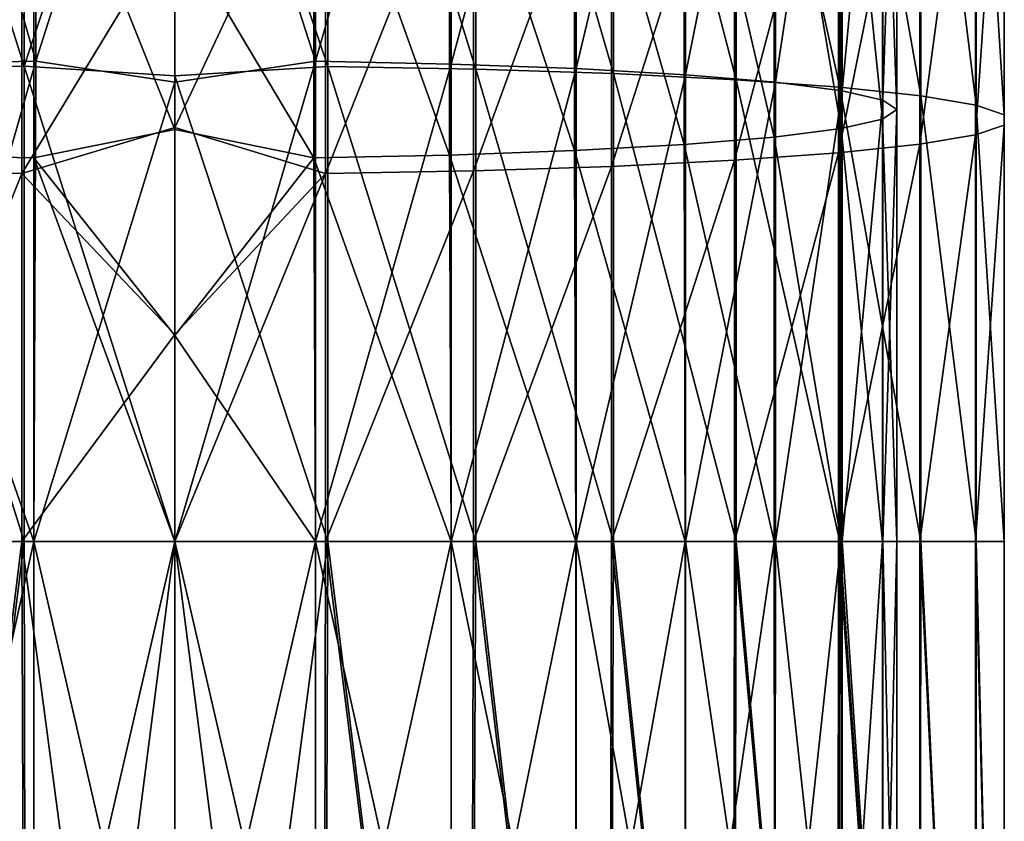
# Model space of a CAD drawing. Header units: millimetres. Extents: x -198 to 325, y 0 to 239.
# Tile 232 of 256: x 147 to 165, y 78 to 93. Entities that reach past the tile are written whole.
import ezdxf

# ---------------------------------------------------------------- set-up
doc = ezdxf.new("R2010")
doc.units = ezdxf.units.MM
doc.header["$LTSCALE"] = 65.185185
for name, color, linetype in [('654', 7, 'CONTINUOUS'), ('655', 7, 'CONTINUOUS'), ('656', 7, 'CONTINUOUS'), ('657', 7, 'CONTINUOUS'), ('658', 7, 'CONTINUOUS'), ('659', 7, 'CONTINUOUS'), ('660', 7, 'CONTINUOUS'), ('661', 7, 'CONTINUOUS')]:
    doc.layers.add(name, color=color, linetype=linetype)

msp = doc.modelspace()

# ---------------------------------------------------------------- linework, layer by layer
at = {"layer": '654', "color": 7, "linetype": 'CONTINUOUS', "true_color": 0xe0f2ff}
for points in [[(152.539, 72.5, 12.75), (150, 72.5, 13), (152.536, 83.5, 12.75), (152.539, 72.5, 12.75)], [(152.536, 83.5, 12.75), (150, 72.5, 13), (150, 83.5, 13), (152.536, 83.5, 12.75)], [(150, 72.5, -13), (152.539, 72.5, -12.75), (150, 83.5, -13), (150, 72.5, -13)], [(150, 83.5, -13), (152.539, 72.5, -12.75), (152.536, 83.5, -12.75), (150, 83.5, -13)], [(154.975, 83.5, 12.01), (152.539, 72.5, 12.75), (152.536, 83.5, 12.75), (154.975, 83.5, 12.01)], [(152.539, 72.5, -12.75), (154.977, 72.5, -12.009), (152.536, 83.5, -12.75), (152.539, 72.5, -12.75)], [(152.536, 83.5, -12.75), (154.977, 72.5, -12.009), (154.977, 83.5, -12.009), (152.536, 83.5, -12.75)], [(154.977, 72.5, 12.009), (152.539, 72.5, 12.75), (154.975, 83.5, 12.01), (154.977, 72.5, 12.009)], [(157.222, 83.5, 10.809), (154.977, 72.5, 12.009), (154.975, 83.5, 12.01), (157.222, 83.5, 10.809)], [(157.223, 72.5, 10.808), (154.977, 72.5, 12.009), (157.222, 83.5, 10.809), (157.223, 72.5, 10.808)], [(154.977, 72.5, -12.009), (157.223, 72.5, -10.808), (154.977, 83.5, -12.009), (154.977, 72.5, -12.009)], [(154.977, 83.5, -12.009), (157.223, 72.5, -10.808), (157.227, 83.5, -10.806), (154.977, 83.5, -12.009)], [(159.192, 83.5, 9.192), (157.223, 72.5, 10.808), (157.222, 83.5, 10.809), (159.192, 83.5, 9.192)], [(159.192, 72.5, 9.192), (157.223, 72.5, 10.808), (159.192, 83.5, 9.192), (159.192, 72.5, 9.192)], [(157.223, 72.5, -10.808), (159.192, 72.5, -9.192), (157.227, 83.5, -10.806), (157.223, 72.5, -10.808)], [(157.227, 83.5, -10.806), (159.192, 72.5, -9.192), (159.198, 83.5, -9.187), (157.227, 83.5, -10.806)], [(160.808, 72.5, 7.223), (159.192, 72.5, 9.192), (160.795, 83.5, 7.244), (160.808, 72.5, 7.223)], [(160.795, 83.5, 7.244), (159.192, 72.5, 9.192), (159.192, 83.5, 9.192), (160.795, 83.5, 7.244)], [(159.192, 72.5, -9.192), (160.808, 72.5, -7.223), (159.198, 83.5, -9.187), (159.192, 72.5, -9.192)], [(159.198, 83.5, -9.187), (160.808, 72.5, -7.223), (160.815, 83.5, -7.214), (159.198, 83.5, -9.187)], [(162.002, 83.5, 4.996), (160.808, 72.5, 7.223), (160.795, 83.5, 7.244), (162.002, 83.5, 4.996)], [(162.009, 72.5, 4.977), (160.808, 72.5, 7.223), (162.002, 83.5, 4.996), (162.009, 72.5, 4.977)], [(160.808, 72.5, -7.223), (162.009, 72.5, -4.977), (160.815, 83.5, -7.214), (160.808, 72.5, -7.223)], [(160.815, 83.5, -7.214), (162.009, 72.5, -4.977), (162.015, 83.5, -4.963), (160.815, 83.5, -7.214)], [(162.746, 83.5, 2.556), (162.009, 72.5, 4.977), (162.002, 83.5, 4.996), (162.746, 83.5, 2.556)], [(162.75, 72.5, 2.538), (162.009, 72.5, 4.977), (162.746, 83.5, 2.556), (162.75, 72.5, 2.538)], [(162.009, 72.5, -4.977), (162.75, 72.5, -2.538), (162.015, 83.5, -4.963), (162.009, 72.5, -4.977)], [(162.015, 83.5, -4.963), (162.75, 72.5, -2.538), (162.753, 83.5, -2.521), (162.015, 83.5, -4.963)], [(163, 83.5, 0.018), (162.75, 72.5, 2.538), (162.746, 83.5, 2.556), (163, 83.5, 0.018)], [(163, 72.5), (162.75, 72.5, 2.538), (163, 83.5, 0.018), (163, 72.5)], [(162.75, 72.5, -2.538), (163, 72.5), (162.753, 83.5, -2.521), (162.75, 72.5, -2.538)], [(162.753, 83.5, -2.521), (163, 72.5), (163, 83.5, 0.018), (162.753, 83.5, -2.521)]]:
    msp.add_3dface(points, dxfattribs=at)
at = {"layer": '655', "color": 7, "linetype": 'CONTINUOUS', "true_color": 0xe0f2ff}
for points in [[(145.023, 72.5, -12.009), (147.461, 72.5, -12.75), (145.025, 83.5, -12.01), (145.023, 72.5, -12.009)], [(147.461, 72.5, 12.75), (145.023, 72.5, 12.009), (147.464, 83.5, 12.75), (147.461, 72.5, 12.75)], [(147.464, 83.5, 12.75), (145.023, 72.5, 12.009), (145.023, 83.5, 12.009), (147.464, 83.5, 12.75)], [(145.025, 83.5, -12.01), (147.461, 72.5, -12.75), (147.464, 83.5, -12.75), (145.025, 83.5, -12.01)], [(150, 83.5, 13), (150, 72.5, 13), (147.461, 72.5, 12.75), (150, 83.5, 13)], [(147.461, 72.5, -12.75), (150, 72.5, -13), (147.464, 83.5, -12.75), (147.461, 72.5, -12.75)], [(150, 83.5, 13), (147.461, 72.5, 12.75), (147.464, 83.5, 12.75), (150, 83.5, 13)], [(150, 72.5, -13), (150, 83.5, -13), (147.464, 83.5, -12.75), (150, 72.5, -13)]]:
    msp.add_3dface(points, dxfattribs=at)
at = {"layer": '656', "color": 7, "linetype": 'CONTINUOUS', "true_color": 0xe0f2ff}
for points in [[(144.579, 83.5, 13.986), (144.68, 62.7, 14.025), (147.244, 83.5, 14.745), (144.579, 83.5, 13.986)], [(147.285, 83.5, -14.752), (144.688, 62.7, -14.028), (144.618, 83.5, -14.001), (147.285, 83.5, -14.752)], [(144.68, 62.7, 14.025), (147.325, 62.7, 14.76), (147.244, 83.5, 14.745), (144.68, 62.7, 14.025)], [(147.33, 62.7, -14.76), (144.688, 62.7, -14.028), (147.285, 83.5, -14.752), (147.33, 62.7, -14.76)], [(147.325, 62.7, 14.76), (150, 62.7, 15), (147.244, 83.5, 14.745), (147.325, 62.7, 14.76)], [(147.244, 83.5, 14.745), (150, 62.7, 15), (150, 83.5, 15), (147.244, 83.5, 14.745)], [(150, 83.5, -15), (147.33, 62.7, -14.76), (147.285, 83.5, -14.752), (150, 83.5, -15)], [(150, 62.7, -15), (147.33, 62.7, -14.76), (150, 83.5, -15), (150, 62.7, -15)]]:
    msp.add_3dface(points, dxfattribs=at)
at = {"layer": '657', "color": 7, "linetype": 'CONTINUOUS', "true_color": 0xe0f2ff}
for points in [[(150, 83.5, 15), (150, 62.7, 15), (152.67, 62.7, 14.76), (150, 83.5, 15)], [(150, 62.7, -15), (150, 83.5, -15), (152.756, 83.5, -14.745), (150, 62.7, -15)], [(152.675, 62.7, -14.76), (150, 62.7, -15), (152.756, 83.5, -14.745), (152.675, 62.7, -14.76)], [(150, 83.5, 15), (152.67, 62.7, 14.76), (152.715, 83.5, 14.752), (150, 83.5, 15)], [(152.67, 62.7, 14.76), (155.312, 62.7, 14.028), (152.715, 83.5, 14.752), (152.67, 62.7, 14.76)], [(155.32, 62.7, -14.025), (152.675, 62.7, -14.76), (152.756, 83.5, -14.745), (155.32, 62.7, -14.025)], [(152.715, 83.5, 14.752), (155.312, 62.7, 14.028), (155.382, 83.5, 14.001), (152.715, 83.5, 14.752)], [(155.421, 83.5, -13.986), (155.32, 62.7, -14.025), (152.756, 83.5, -14.745), (155.421, 83.5, -13.986)], [(155.312, 62.7, 14.028), (157.81, 62.7, 12.806), (155.382, 83.5, 14.001), (155.312, 62.7, 14.028)], [(157.819, 62.7, -12.801), (155.32, 62.7, -14.025), (155.421, 83.5, -13.986), (157.819, 62.7, -12.801)], [(155.382, 83.5, 14.001), (157.81, 62.7, 12.806), (157.866, 83.5, 12.772), (155.382, 83.5, 14.001)], [(157.901, 83.5, -12.75), (157.819, 62.7, -12.801), (155.421, 83.5, -13.986), (157.901, 83.5, -12.75)], [(157.81, 62.7, 12.806), (160.049, 62.7, 11.137), (157.866, 83.5, 12.772), (157.81, 62.7, 12.806)], [(160.056, 62.7, -11.13), (157.819, 62.7, -12.801), (157.901, 83.5, -12.75), (160.056, 62.7, -11.13)], [(157.866, 83.5, 12.772), (160.049, 62.7, 11.137), (160.081, 83.5, 11.108), (157.866, 83.5, 12.772)], [(160.112, 83.5, -11.08), (160.056, 62.7, -11.13), (157.901, 83.5, -12.75), (160.112, 83.5, -11.08)], [(160.049, 62.7, 11.137), (161.935, 62.7, 9.086), (160.081, 83.5, 11.108), (160.049, 62.7, 11.137)], [(161.941, 62.7, -9.079), (160.056, 62.7, -11.13), (160.112, 83.5, -11.08), (161.941, 62.7, -9.079)], [(160.081, 83.5, 11.108), (161.935, 62.7, 9.086), (161.952, 83.5, 9.064), (160.081, 83.5, 11.108)], [(161.977, 83.5, -9.031), (161.941, 62.7, -9.079), (160.112, 83.5, -11.08), (161.977, 83.5, -9.031)], [(161.935, 62.7, 9.086), (163.406, 62.7, 6.729), (161.952, 83.5, 9.064), (161.935, 62.7, 9.086)], [(163.41, 62.7, -6.721), (161.941, 62.7, -9.079), (161.977, 83.5, -9.031), (163.41, 62.7, -6.721)], [(161.952, 83.5, 9.064), (163.406, 62.7, 6.729), (163.415, 83.5, 6.711), (161.952, 83.5, 9.064)], [(163.434, 83.5, -6.674), (163.41, 62.7, -6.721), (161.977, 83.5, -9.031), (163.434, 83.5, -6.674)], [(163.406, 62.7, 6.729), (164.418, 62.7, 4.139), (163.415, 83.5, 6.711), (163.406, 62.7, 6.729)], [(164.42, 62.7, -4.13), (163.41, 62.7, -6.721), (163.434, 83.5, -6.674), (164.42, 62.7, -4.13)], [(163.415, 83.5, 6.711), (164.418, 62.7, 4.139), (164.421, 83.5, 4.129), (163.415, 83.5, 6.711)], [(164.432, 83.5, -4.089), (164.42, 62.7, -4.13), (163.434, 83.5, -6.674), (164.432, 83.5, -4.089)], [(164.418, 62.7, 4.139), (164.935, 62.7, 1.4), (164.421, 83.5, 4.129), (164.418, 62.7, 4.139)], [(164.935, 62.7, -1.39), (164.42, 62.7, -4.13), (164.432, 83.5, -4.089), (164.935, 62.7, -1.39)], [(164.421, 83.5, 4.129), (164.935, 62.7, 1.4), (164.934, 83.5, 1.406), (164.421, 83.5, 4.129)], [(164.938, 83.5, -1.365), (164.935, 62.7, -1.39), (164.432, 83.5, -4.089), (164.938, 83.5, -1.365)], [(164.934, 83.5, 1.406), (164.935, 62.7, 1.4), (164.938, 83.5, -1.365), (164.934, 83.5, 1.406)], [(164.935, 62.7, 1.4), (164.935, 62.7, -1.39), (164.938, 83.5, -1.365), (164.935, 62.7, 1.4)]]:
    msp.add_3dface(points, dxfattribs=at)
at = {"layer": '658', "color": 7, "linetype": 'CONTINUOUS', "true_color": 0xe0f2ff}
for points in [[(152.536, 92.144, -12.46), (152.536, 100.748, -11.59), (150, 100.001, -11.94), (152.536, 92.144, -12.46)], [(152.536, 92.144, -12.46), (154.977, 100.647, -10.856), (152.536, 100.748, -11.59), (152.536, 92.144, -12.46)], [(154.977, 92.093, -11.721), (154.977, 100.647, -10.856), (152.536, 92.144, -12.46), (154.977, 92.093, -11.721)], [(154.977, 92.093, -11.721), (157.227, 100.483, -9.664), (154.977, 100.647, -10.856), (154.977, 92.093, -11.721)], [(157.227, 92.011, -10.52), (157.227, 100.483, -9.664), (154.977, 92.093, -11.721), (157.227, 92.011, -10.52)], [(157.227, 92.011, -10.52), (159.198, 100.262, -8.06), (157.227, 100.483, -9.664), (157.227, 92.011, -10.52)], [(159.198, 91.9, -8.905), (159.198, 100.262, -8.06), (157.227, 92.011, -10.52), (159.198, 91.9, -8.905)], [(159.198, 91.9, -8.905), (160.815, 99.994, -6.105), (159.198, 100.262, -8.06), (159.198, 91.9, -8.905)], [(150, 91.767, -12.735), (152.536, 92.144, -12.46), (150, 100.001, -11.94), (150, 91.767, -12.735)], [(160.815, 91.765, -6.936), (160.815, 99.994, -6.105), (159.198, 91.9, -8.905), (160.815, 91.765, -6.936)], [(160.815, 91.765, -6.936), (162.015, 99.687, -3.875), (160.815, 99.994, -6.105), (160.815, 91.765, -6.936)], [(162.015, 91.612, -4.691), (162.015, 99.687, -3.875), (160.815, 91.765, -6.936), (162.015, 91.612, -4.691)], [(162.015, 91.612, -4.691), (162.753, 99.354, -1.456), (162.015, 99.687, -3.875), (162.015, 91.612, -4.691)], [(162.753, 91.445, -2.255), (162.753, 99.354, -1.456), (162.015, 91.612, -4.691), (162.753, 91.445, -2.255)], [(162.753, 91.445, -2.255), (163, 99.008, 1.059), (162.753, 99.354, -1.456), (162.753, 91.445, -2.255)], [(163, 91.272, 0.279), (162.746, 98.663, 3.574), (163, 99.008, 1.059), (163, 91.272, 0.279)], [(163, 91.272, 0.279), (163, 99.008, 1.059), (162.753, 91.445, -2.255), (163, 91.272, 0.279)], [(162.746, 91.098, 2.811), (162.002, 98.33, 5.991), (162.746, 98.663, 3.574), (162.746, 91.098, 2.811)], [(162.746, 91.098, 2.811), (162.746, 98.663, 3.574), (163, 91.272, 0.279), (162.746, 91.098, 2.811)], [(162.002, 90.932, 5.245), (160.795, 98.024, 8.218), (162.002, 98.33, 5.991), (162.002, 90.932, 5.245)], [(162.002, 90.932, 5.245), (162.002, 98.33, 5.991), (162.746, 91.098, 2.811), (162.002, 90.932, 5.245)], [(160.795, 90.778, 7.487), (159.173, 97.756, 10.168), (160.795, 98.024, 8.218), (160.795, 90.778, 7.487)], [(160.795, 90.778, 7.487), (160.795, 98.024, 8.218), (162.002, 90.932, 5.245), (160.795, 90.778, 7.487)], [(159.173, 90.644, 9.451), (157.197, 97.536, 11.767), (159.173, 97.756, 10.168), (159.173, 90.644, 9.451)], [(159.173, 90.644, 9.451), (159.173, 97.756, 10.168), (160.795, 90.778, 7.487), (159.173, 90.644, 9.451)], [(157.197, 90.534, 11.062), (154.944, 97.373, 12.953), (157.197, 97.536, 11.767), (157.197, 90.534, 11.062)], [(157.197, 90.534, 11.062), (157.197, 97.536, 11.767), (159.173, 90.644, 9.451), (157.197, 90.534, 11.062)], [(154.944, 90.452, 12.256), (152.501, 97.274, 13.68), (154.944, 97.373, 12.953), (154.944, 90.452, 12.256)], [(154.944, 90.452, 12.256), (154.944, 97.373, 12.953), (157.197, 90.534, 11.062), (154.944, 90.452, 12.256)], [(152.501, 90.402, 12.988), (150, 94.61, 13.601), (152.501, 97.274, 13.68), (152.501, 90.402, 12.988)], [(152.501, 90.402, 12.988), (152.501, 97.274, 13.68), (154.944, 90.452, 12.256), (152.501, 90.402, 12.988)], [(150, 90.914, 13.267), (150, 94.61, 13.601), (152.501, 90.402, 12.988), (150, 90.914, 13.267)], [(150, 83.5, -13), (152.536, 83.5, -12.75), (152.536, 92.144, -12.46), (150, 83.5, -13)], [(150, 83.5, -13), (152.536, 92.144, -12.46), (150, 91.767, -12.735), (150, 83.5, -13)], [(152.536, 83.5, -12.75), (154.977, 92.093, -11.721), (152.536, 92.144, -12.46), (152.536, 83.5, -12.75)], [(152.536, 83.5, -12.75), (154.977, 83.5, -12.009), (154.977, 92.093, -11.721), (152.536, 83.5, -12.75)], [(154.977, 83.5, -12.009), (157.227, 92.011, -10.52), (154.977, 92.093, -11.721), (154.977, 83.5, -12.009)], [(154.977, 83.5, -12.009), (157.227, 83.5, -10.806), (157.227, 92.011, -10.52), (154.977, 83.5, -12.009)], [(157.227, 83.5, -10.806), (159.198, 91.9, -8.905), (157.227, 92.011, -10.52), (157.227, 83.5, -10.806)], [(157.227, 83.5, -10.806), (159.198, 83.5, -9.187), (159.198, 91.9, -8.905), (157.227, 83.5, -10.806)], [(159.198, 83.5, -9.187), (160.815, 91.765, -6.936), (159.198, 91.9, -8.905), (159.198, 83.5, -9.187)], [(159.198, 83.5, -9.187), (160.815, 83.5, -7.214), (160.815, 91.765, -6.936), (159.198, 83.5, -9.187)], [(160.815, 83.5, -7.214), (162.015, 91.612, -4.691), (160.815, 91.765, -6.936), (160.815, 83.5, -7.214)], [(160.815, 83.5, -7.214), (162.015, 83.5, -4.963), (162.015, 91.612, -4.691), (160.815, 83.5, -7.214)], [(162.015, 83.5, -4.963), (162.753, 91.445, -2.255), (162.015, 91.612, -4.691), (162.015, 83.5, -4.963)], [(162.015, 83.5, -4.963), (162.753, 83.5, -2.521), (162.753, 91.445, -2.255), (162.015, 83.5, -4.963)], [(162.753, 83.5, -2.521), (163, 91.272, 0.279), (162.753, 91.445, -2.255), (162.753, 83.5, -2.521)], [(163, 83.5, 0.018), (162.746, 91.098, 2.811), (163, 91.272, 0.279), (163, 83.5, 0.018)], [(162.753, 83.5, -2.521), (163, 83.5, 0.018), (163, 91.272, 0.279), (162.753, 83.5, -2.521)], [(162.746, 83.5, 2.556), (162.002, 90.932, 5.245), (162.746, 91.098, 2.811), (162.746, 83.5, 2.556)], [(163, 83.5, 0.018), (162.746, 83.5, 2.556), (162.746, 91.098, 2.811), (163, 83.5, 0.018)], [(150, 87.21, 13.067), (150, 90.914, 13.267), (152.501, 90.402, 12.988), (150, 87.21, 13.067)], [(162.002, 83.5, 4.996), (160.795, 90.778, 7.487), (162.002, 90.932, 5.245), (162.002, 83.5, 4.996)], [(162.746, 83.5, 2.556), (162.002, 83.5, 4.996), (162.002, 90.932, 5.245), (162.746, 83.5, 2.556)], [(159.192, 83.5, 9.192), (157.197, 90.534, 11.062), (159.173, 90.644, 9.451), (159.192, 83.5, 9.192)], [(160.795, 83.5, 7.244), (159.173, 90.644, 9.451), (160.795, 90.778, 7.487), (160.795, 83.5, 7.244)], [(160.795, 83.5, 7.244), (159.192, 83.5, 9.192), (159.173, 90.644, 9.451), (160.795, 83.5, 7.244)], [(162.002, 83.5, 4.996), (160.795, 83.5, 7.244), (160.795, 90.778, 7.487), (162.002, 83.5, 4.996)], [(154.975, 83.5, 12.01), (152.501, 90.402, 12.988), (154.944, 90.452, 12.256), (154.975, 83.5, 12.01)], [(157.222, 83.5, 10.809), (154.944, 90.452, 12.256), (157.197, 90.534, 11.062), (157.222, 83.5, 10.809)], [(157.222, 83.5, 10.809), (154.975, 83.5, 12.01), (154.944, 90.452, 12.256), (157.222, 83.5, 10.809)], [(159.192, 83.5, 9.192), (157.222, 83.5, 10.809), (157.197, 90.534, 11.062), (159.192, 83.5, 9.192)], [(152.536, 83.5, 12.75), (150, 87.21, 13.067), (152.501, 90.402, 12.988), (152.536, 83.5, 12.75)], [(154.975, 83.5, 12.01), (152.536, 83.5, 12.75), (152.501, 90.402, 12.988), (154.975, 83.5, 12.01)], [(152.536, 83.5, 12.75), (150, 83.5, 13), (150, 87.21, 13.067), (152.536, 83.5, 12.75)]]:
    msp.add_3dface(points, dxfattribs=at)
at = {"layer": '659', "color": 7, "linetype": 'CONTINUOUS', "true_color": 0xe0f2ff}
for points in [[(147.499, 92.144, -12.467), (147.499, 100.749, -11.597), (145.056, 100.649, -10.869), (147.499, 92.144, -12.467)], [(147.499, 92.144, -12.467), (150, 100.001, -11.94), (147.499, 100.749, -11.597), (147.499, 92.144, -12.467)], [(145.056, 92.094, -11.734), (147.499, 92.144, -12.467), (145.056, 100.649, -10.869), (145.056, 92.094, -11.734)], [(150, 91.767, -12.735), (150, 100.001, -11.94), (147.499, 92.144, -12.467), (150, 91.767, -12.735)], [(145.023, 90.453, 12.242), (145.023, 97.375, 12.939), (147.464, 97.274, 13.673), (145.023, 90.453, 12.242)], [(147.464, 90.403, 12.981), (145.023, 90.453, 12.242), (147.464, 97.274, 13.673), (147.464, 90.403, 12.981)], [(150, 94.61, 13.601), (150, 90.914, 13.267), (147.464, 97.274, 13.673), (150, 94.61, 13.601)], [(150, 90.914, 13.267), (147.464, 90.403, 12.981), (147.464, 97.274, 13.673), (150, 90.914, 13.267)], [(145.025, 83.5, -12.01), (147.464, 83.5, -12.75), (147.499, 92.144, -12.467), (145.025, 83.5, -12.01)], [(145.025, 83.5, -12.01), (147.499, 92.144, -12.467), (145.056, 92.094, -11.734), (145.025, 83.5, -12.01)], [(147.464, 83.5, -12.75), (150, 91.767, -12.735), (147.499, 92.144, -12.467), (147.464, 83.5, -12.75)], [(147.464, 83.5, -12.75), (150, 83.5, -13), (150, 91.767, -12.735), (147.464, 83.5, -12.75)], [(150, 90.914, 13.267), (150, 87.21, 13.067), (147.464, 90.403, 12.981), (150, 90.914, 13.267)], [(147.464, 83.5, 12.75), (145.023, 83.5, 12.009), (145.023, 90.453, 12.242), (147.464, 83.5, 12.75)], [(147.464, 83.5, 12.75), (145.023, 90.453, 12.242), (147.464, 90.403, 12.981), (147.464, 83.5, 12.75)], [(150, 83.5, 13), (147.464, 83.5, 12.75), (147.464, 90.403, 12.981), (150, 83.5, 13)], [(150, 87.21, 13.067), (150, 83.5, 13), (147.464, 90.403, 12.981), (150, 87.21, 13.067)]]:
    msp.add_3dface(points, dxfattribs=at)
at = {"layer": '660', "color": 7, "linetype": 'CONTINUOUS', "true_color": 0xe0f2ff}
for points in [[(147.285, 100.567, -13.634), (147.285, 92.052, -14.472), (144.618, 100.469, -12.889), (147.285, 100.567, -13.634)], [(147.285, 100.567, -13.634), (150, 100.221, -13.928), (147.285, 92.052, -14.472), (147.285, 100.567, -13.634)], [(144.618, 100.469, -12.889), (147.285, 92.052, -14.472), (144.618, 92.002, -13.723), (144.618, 100.469, -12.889)], [(150, 100.221, -13.928), (150, 91.878, -14.732), (147.285, 92.052, -14.472), (150, 100.221, -13.928)], [(144.579, 96.815, 14.859), (144.579, 90.172, 14.205), (147.244, 96.716, 15.611), (144.579, 96.815, 14.859)], [(147.244, 96.716, 15.611), (144.579, 90.172, 14.205), (147.244, 90.122, 14.961), (147.244, 96.716, 15.611)], [(147.244, 96.716, 15.611), (147.244, 90.122, 14.961), (150, 94.664, 15.619), (147.244, 96.716, 15.611)], [(150, 94.664, 15.619), (147.244, 90.122, 14.961), (150, 90.951, 15.275), (150, 94.664, 15.619)], [(147.285, 92.052, -14.472), (147.285, 83.5, -14.752), (144.618, 92.002, -13.723), (147.285, 92.052, -14.472)], [(150, 83.5, -15), (147.285, 83.5, -14.752), (147.285, 92.052, -14.472), (150, 83.5, -15)], [(150, 91.878, -14.732), (150, 83.5, -15), (147.285, 92.052, -14.472), (150, 91.878, -14.732)], [(147.285, 83.5, -14.752), (144.618, 83.5, -14.001), (144.618, 92.002, -13.723), (147.285, 83.5, -14.752)], [(150, 90.951, 15.275), (147.244, 90.122, 14.961), (150, 87.228, 15.069), (150, 90.951, 15.275)], [(144.579, 90.172, 14.205), (144.579, 83.5, 13.986), (147.244, 90.122, 14.961), (144.579, 90.172, 14.205)], [(144.579, 83.5, 13.986), (147.244, 83.5, 14.745), (147.244, 90.122, 14.961), (144.579, 83.5, 13.986)], [(147.244, 90.122, 14.961), (147.244, 83.5, 14.745), (150, 87.228, 15.069), (147.244, 90.122, 14.961)], [(147.244, 83.5, 14.745), (150, 83.5, 15), (150, 87.228, 15.069), (147.244, 83.5, 14.745)]]:
    msp.add_3dface(points, dxfattribs=at)
at = {"layer": '661', "color": 7, "linetype": 'CONTINUOUS', "true_color": 0xe0f2ff}
for points in [[(150, 100.221, -13.928), (152.756, 100.566, -13.626), (152.756, 92.051, -14.465), (150, 100.221, -13.928)], [(155.421, 100.467, -12.874), (155.421, 92.001, -13.708), (152.756, 100.566, -13.626), (155.421, 100.467, -12.874)], [(152.756, 100.566, -13.626), (155.421, 92.001, -13.708), (152.756, 92.051, -14.465), (152.756, 100.566, -13.626)], [(157.901, 100.305, -11.649), (157.901, 91.921, -12.475), (155.421, 100.467, -12.874), (157.901, 100.305, -11.649)], [(155.421, 100.467, -12.874), (157.901, 91.921, -12.475), (155.421, 92.001, -13.708), (155.421, 100.467, -12.874)], [(150, 91.878, -14.732), (150, 100.221, -13.928), (152.756, 92.051, -14.465), (150, 91.878, -14.732)], [(160.112, 100.087, -9.992), (160.112, 91.811, -10.807), (157.901, 100.305, -11.649), (160.112, 100.087, -9.992)], [(157.901, 100.305, -11.649), (160.112, 91.811, -10.807), (157.901, 91.921, -12.475), (157.901, 100.305, -11.649)], [(161.977, 99.82, -7.961), (161.977, 91.677, -8.763), (160.112, 100.087, -9.992), (161.977, 99.82, -7.961)], [(160.112, 100.087, -9.992), (161.977, 91.677, -8.763), (160.112, 91.811, -10.807), (160.112, 100.087, -9.992)], [(163.434, 99.512, -5.624), (163.434, 91.523, -6.411), (161.977, 99.82, -7.961), (163.434, 99.512, -5.624)], [(161.977, 99.82, -7.961), (163.434, 91.523, -6.411), (161.977, 91.677, -8.763), (161.977, 99.82, -7.961)], [(164.432, 99.175, -3.062), (164.432, 91.354, -3.832), (163.434, 99.512, -5.624), (164.432, 99.175, -3.062)], [(163.434, 99.512, -5.624), (164.432, 91.354, -3.832), (163.434, 91.523, -6.411), (163.434, 99.512, -5.624)], [(164.938, 98.819, -0.361), (164.938, 91.176, -1.113), (164.432, 99.175, -3.062), (164.938, 98.819, -0.361)], [(164.432, 99.175, -3.062), (164.938, 91.176, -1.113), (164.432, 91.354, -3.832), (164.432, 99.175, -3.062)], [(164.934, 98.458, 2.386), (164.934, 90.995, 1.651), (164.938, 98.819, -0.361), (164.934, 98.458, 2.386)], [(164.938, 98.819, -0.361), (164.934, 90.995, 1.651), (164.938, 91.176, -1.113), (164.938, 98.819, -0.361)], [(164.421, 98.102, 5.086), (164.421, 90.817, 4.368), (164.934, 98.458, 2.386), (164.421, 98.102, 5.086)], [(164.934, 98.458, 2.386), (164.421, 90.817, 4.368), (164.934, 90.995, 1.651), (164.934, 98.458, 2.386)], [(163.415, 97.765, 7.646), (163.415, 90.648, 6.945), (164.421, 98.102, 5.086), (163.415, 97.765, 7.646)], [(164.421, 98.102, 5.086), (163.415, 90.648, 6.945), (164.421, 90.817, 4.368), (164.421, 98.102, 5.086)], [(161.952, 97.458, 9.979), (161.952, 90.494, 9.293), (163.415, 97.765, 7.646), (161.952, 97.458, 9.979)], [(163.415, 97.765, 7.646), (161.952, 90.494, 9.293), (163.415, 90.648, 6.945), (163.415, 97.765, 7.646)], [(160.081, 97.191, 12.005), (160.081, 90.36, 11.332), (161.952, 97.458, 9.979), (160.081, 97.191, 12.005)], [(161.952, 97.458, 9.979), (160.081, 90.36, 11.332), (161.952, 90.494, 9.293), (161.952, 97.458, 9.979)], [(157.866, 96.974, 13.655), (157.866, 90.251, 12.993), (160.081, 97.191, 12.005), (157.866, 96.974, 13.655)], [(160.081, 97.191, 12.005), (157.866, 90.251, 12.993), (160.081, 90.36, 11.332), (160.081, 97.191, 12.005)], [(152.715, 96.715, 15.618), (152.715, 90.122, 14.969), (155.382, 96.814, 14.874), (152.715, 96.715, 15.618)], [(155.382, 96.814, 14.874), (152.715, 90.122, 14.969), (155.382, 90.171, 14.219), (155.382, 96.814, 14.874)], [(155.382, 96.814, 14.874), (155.382, 90.171, 14.219), (157.866, 96.974, 13.655), (155.382, 96.814, 14.874)], [(157.866, 96.974, 13.655), (155.382, 90.171, 14.219), (157.866, 90.251, 12.993), (157.866, 96.974, 13.655)], [(150, 94.664, 15.619), (150, 90.951, 15.275), (152.715, 96.715, 15.618), (150, 94.664, 15.619)], [(152.715, 96.715, 15.618), (150, 90.951, 15.275), (152.715, 90.122, 14.969), (152.715, 96.715, 15.618)], [(152.756, 83.5, -14.745), (150, 91.878, -14.732), (152.756, 92.051, -14.465), (152.756, 83.5, -14.745)], [(155.421, 83.5, -13.986), (152.756, 83.5, -14.745), (152.756, 92.051, -14.465), (155.421, 83.5, -13.986)], [(155.421, 92.001, -13.708), (155.421, 83.5, -13.986), (152.756, 92.051, -14.465), (155.421, 92.001, -13.708)], [(152.756, 83.5, -14.745), (150, 83.5, -15), (150, 91.878, -14.732), (152.756, 83.5, -14.745)], [(157.901, 83.5, -12.75), (155.421, 83.5, -13.986), (155.421, 92.001, -13.708), (157.901, 83.5, -12.75)], [(157.901, 91.921, -12.475), (157.901, 83.5, -12.75), (155.421, 92.001, -13.708), (157.901, 91.921, -12.475)], [(160.112, 83.5, -11.08), (157.901, 83.5, -12.75), (157.901, 91.921, -12.475), (160.112, 83.5, -11.08)], [(160.112, 91.811, -10.807), (160.112, 83.5, -11.08), (157.901, 91.921, -12.475), (160.112, 91.811, -10.807)], [(161.977, 83.5, -9.031), (160.112, 83.5, -11.08), (160.112, 91.811, -10.807), (161.977, 83.5, -9.031)], [(161.977, 91.677, -8.763), (161.977, 83.5, -9.031), (160.112, 91.811, -10.807), (161.977, 91.677, -8.763)], [(163.434, 83.5, -6.674), (161.977, 83.5, -9.031), (161.977, 91.677, -8.763), (163.434, 83.5, -6.674)], [(163.434, 91.523, -6.411), (163.434, 83.5, -6.674), (161.977, 91.677, -8.763), (163.434, 91.523, -6.411)], [(164.432, 83.5, -4.089), (163.434, 83.5, -6.674), (163.434, 91.523, -6.411), (164.432, 83.5, -4.089)], [(164.432, 91.354, -3.832), (164.432, 83.5, -4.089), (163.434, 91.523, -6.411), (164.432, 91.354, -3.832)], [(164.938, 83.5, -1.365), (164.432, 83.5, -4.089), (164.432, 91.354, -3.832), (164.938, 83.5, -1.365)], [(164.938, 91.176, -1.113), (164.938, 83.5, -1.365), (164.432, 91.354, -3.832), (164.938, 91.176, -1.113)], [(164.934, 83.5, 1.406), (164.938, 83.5, -1.365), (164.938, 91.176, -1.113), (164.934, 83.5, 1.406)], [(164.934, 90.995, 1.651), (164.934, 83.5, 1.406), (164.938, 91.176, -1.113), (164.934, 90.995, 1.651)], [(164.421, 83.5, 4.129), (164.934, 83.5, 1.406), (164.934, 90.995, 1.651), (164.421, 83.5, 4.129)], [(164.421, 90.817, 4.368), (164.421, 83.5, 4.129), (164.934, 90.995, 1.651), (164.421, 90.817, 4.368)], [(150, 90.951, 15.275), (150, 87.228, 15.069), (152.715, 90.122, 14.969), (150, 90.951, 15.275)], [(163.415, 83.5, 6.711), (164.421, 83.5, 4.129), (164.421, 90.817, 4.368), (163.415, 83.5, 6.711)], [(163.415, 90.648, 6.945), (163.415, 83.5, 6.711), (164.421, 90.817, 4.368), (163.415, 90.648, 6.945)], [(161.952, 90.494, 9.293), (161.952, 83.5, 9.064), (163.415, 90.648, 6.945), (161.952, 90.494, 9.293)], [(161.952, 83.5, 9.064), (163.415, 83.5, 6.711), (163.415, 90.648, 6.945), (161.952, 83.5, 9.064)], [(160.081, 90.36, 11.332), (160.081, 83.5, 11.108), (161.952, 90.494, 9.293), (160.081, 90.36, 11.332)], [(160.081, 83.5, 11.108), (161.952, 83.5, 9.064), (161.952, 90.494, 9.293), (160.081, 83.5, 11.108)], [(155.382, 90.171, 14.219), (155.382, 83.5, 14.001), (157.866, 90.251, 12.993), (155.382, 90.171, 14.219)], [(155.382, 83.5, 14.001), (157.866, 83.5, 12.772), (157.866, 90.251, 12.993), (155.382, 83.5, 14.001)], [(157.866, 90.251, 12.993), (157.866, 83.5, 12.772), (160.081, 90.36, 11.332), (157.866, 90.251, 12.993)], [(157.866, 83.5, 12.772), (160.081, 83.5, 11.108), (160.081, 90.36, 11.332), (157.866, 83.5, 12.772)], [(150, 83.5, 15), (152.715, 83.5, 14.752), (152.715, 90.122, 14.969), (150, 83.5, 15)], [(150, 87.228, 15.069), (150, 83.5, 15), (152.715, 90.122, 14.969), (150, 87.228, 15.069)], [(152.715, 90.122, 14.969), (152.715, 83.5, 14.752), (155.382, 90.171, 14.219), (152.715, 90.122, 14.969)], [(152.715, 83.5, 14.752), (155.382, 83.5, 14.001), (155.382, 90.171, 14.219), (152.715, 83.5, 14.752)]]:
    msp.add_3dface(points, dxfattribs=at)

doc.saveas('drawing.dxf')
